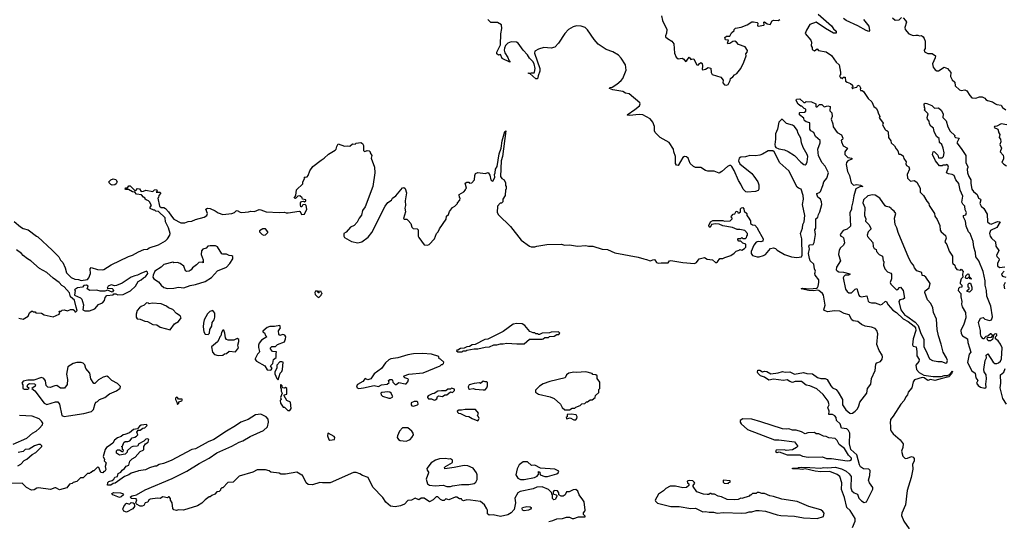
# Model space of a CAD drawing. Extents: x 2604950 to 2749250, y 940531 to 1028284.
# Tile 109 of 220: x 2676266 to 2687119, y 958612 to 964143. Entities that reach past the tile are written whole.
import ezdxf

# ---------------------------------------------------------------- set-up
doc = ezdxf.new("R2010")
doc.units = 0

msp = doc.modelspace()

# ---------------------------------------------------------------- linework, layer by layer
at = {"layer": '0CON05XD'}
for points in [[(2684884, 961526), (2684892, 961545), (2684887, 961725), (2684874, 961785), (2684895, 961845), (2684899, 961885), (2684912, 961915), (2684920, 961985), (2684894, 962106), (2684906, 962165), (2684903, 962203), (2684878, 962275), (2684850, 962285), (2684837, 962297), (2684742, 962475), (2684644, 962564), (2684582, 962685), (2684567, 962697), (2684515, 962696), (2684452, 962658), (2684425, 962648), (2684375, 962642), (2684315, 962645), (2684265, 962631), (2684215, 962626), (2684197, 962615), (2684190, 962585), (2684203, 962553), (2684335, 962447), (2684358, 962418), (2684403, 962355), (2684413, 962323), (2684412, 962275), (2684405, 962260), (2684375, 962248), (2684285, 962240), (2684270, 962245), (2684240, 962275), (2684215, 962330), (2684188, 962368), (2684141, 962481), (2684116, 962525), (2684105, 962534), (2684090, 962535), (2684068, 962525), (2684005, 962470), (2683975, 962452), (2683922, 962472), (2683852, 962472), (2683825, 962481), (2683774, 962514), (2683714, 962514), (2683692, 962522), (2683655, 962557), (2683634, 962615), (2683615, 962631), (2683595, 962633), (2683575, 962622), (2683525, 962536), (2683507, 962537), (2683494, 962556), (2683494, 962635), (2683476, 962685), (2683473, 962715), (2683425, 962788), (2683325, 962843), (2683270, 962900), (2683263, 962917), (2683263, 962965), (2683243, 963013), (2683215, 963051), (2683135, 963094), (2683095, 963099), (2682987, 963087), (2682965, 963090), (2682962, 963095), (2683047, 963153), (2683096, 963194), (2683104, 963215), (2683100, 963225), (2682985, 963324), (2682945, 963333), (2682915, 963352), (2682805, 963370), (2682768, 963385), (2682770, 963395), (2682795, 963400), (2682847, 963433), (2682897, 963473), (2682914, 963495), (2682950, 963585), (2682944, 963645), (2682895, 963719), (2682865, 963751), (2682805, 963788), (2682732, 963815), (2682643, 963873), (2682598, 963925), (2682525, 964031), (2682500, 964055), (2682455, 964072), (2682405, 964076), (2682365, 964064), (2682316, 964034), (2682275, 963990), (2682205, 963885), (2682165, 963838), (2682125, 963830), (2682045, 963837), (2681985, 963816), (2681946, 963795), (2681939, 963775), (2681998, 963605), (2682000, 963575), (2681981, 963525), (2681975, 963491), (2681955, 963491), (2681890, 963550), (2681875, 963550), (2681875, 963557), (2681895, 963550), (2681904, 963556), (2681935, 963558), (2681942, 963565), (2681949, 963605), (2681936, 963655), (2681921, 963681), (2681885, 963719), (2681864, 963755), (2681816, 963805), (2681761, 963885), (2681743, 963893), (2681685, 963897), (2681646, 963885), (2681622, 963858), (2681610, 963830), (2681607, 963805), (2681615, 963777), (2681647, 963727), (2681658, 963698), (2681670, 963685), (2681667, 963673), (2681585, 963714), (2681565, 963758), (2681545, 963750), (2681524, 963765), (2681526, 963785), (2681567, 963865), (2681568, 963985), (2681580, 964045), (2681575, 964086), (2681532, 964112), (2681460, 964110), (2681426, 964145)], [(2683341, 964185), (2683351, 964135), (2683398, 964035), (2683396, 963995), (2683384, 963966), (2683386, 963955), (2683405, 963934), (2683454, 963905), (2683476, 963876), (2683484, 963775), (2683501, 963731), (2683525, 963712), (2683568, 963718), (2683585, 963708), (2683605, 963682), (2683619, 963691), (2683645, 963728), (2683663, 963703), (2683685, 963712), (2683695, 963708), (2683730, 963645), (2683745, 963640), (2683754, 963656), (2683775, 963670), (2683789, 963659), (2683793, 963635), (2683790, 963595), (2683795, 963590), (2683825, 963597), (2683855, 963616), (2683885, 963608), (2683889, 963559), (2683900, 963540), (2683995, 963508), (2684020, 963475), (2684018, 963445), (2684034, 963424), (2684055, 963420), (2684075, 963428), (2684097, 963473), (2684100, 963495), (2684126, 963514), (2684144, 963536), (2684170, 963550), (2684214, 963605), (2684247, 963675), (2684272, 963745), (2684270, 963765), (2684286, 963784), (2684287, 963803), (2684263, 963843), (2684189, 963869), (2684168, 963895), (2684150, 963905), (2684125, 963903), (2684095, 963881), (2684070, 963875), (2684068, 963885), (2684077, 963917), (2684045, 963920), (2684040, 963945), (2684055, 963960), (2684095, 963960), (2684112, 963998), (2684140, 964025), (2684140, 964035), (2684155, 964050), (2684219, 964061), (2684286, 964084), (2684335, 964118), (2684355, 964120), (2684395, 964112), (2684402, 964105), (2684400, 964075), (2684405, 964070), (2684468, 964082), (2684473, 964087), (2684470, 964115), (2684475, 964120), (2684505, 964097), (2684539, 964091), (2684559, 964131), (2684575, 964136), (2684625, 964134), (2684645, 964146)], [(2685068, 964205), (2685215, 964076), (2685235, 964042), (2685267, 964015), (2685267, 963993), (2685235, 963994), (2685147, 964045), (2685045, 964116), (2684975, 964091), (2684938, 964028), (2684925, 963992), (2684986, 963915), (2684993, 963895), (2684990, 963855), (2685000, 963835), (2685000, 963815), (2685025, 963800), (2685055, 963820), (2685071, 963801), (2685155, 963787), (2685215, 963748), (2685267, 963675), (2685297, 963645), (2685312, 963565), (2685312, 963538), (2685302, 963525), (2685315, 963500), (2685325, 963500), (2685335, 963490), (2685342, 963508), (2685365, 963508), (2685370, 963465), (2685385, 963452), (2685425, 963440), (2685445, 963420), (2685450, 963405), (2685440, 963395), (2685445, 963380), (2685458, 963392), (2685495, 963400), (2685505, 963420), (2685523, 963413), (2685538, 963385), (2685530, 963375), (2685532, 963362), (2685552, 963362), (2685565, 963352), (2685618, 963275), (2685658, 963238), (2685682, 963185), (2685706, 963166), (2685722, 963142), (2685728, 963115), (2685748, 963075), (2685740, 963065), (2685742, 963055), (2685782, 963002), (2685778, 962985), (2685805, 962930), (2685815, 962920), (2685825, 962920), (2685838, 962905), (2685843, 962845), (2685867, 962807), (2685873, 962785), (2685910, 962750), (2685927, 962717), (2685947, 962697), (2685955, 962660), (2685975, 962658), (2686005, 962642), (2686013, 962613), (2686038, 962575), (2686033, 962555), (2686042, 962535), (2686065, 962520), (2686072, 962495), (2686048, 962435), (2686050, 962395), (2686085, 962362), (2686125, 962370), (2686155, 962350), (2686192, 962285), (2686192, 962242), (2686228, 962205), (2686265, 962140), (2686287, 962117), (2686290, 962095), (2686350, 962005), (2686352, 961975), (2686379, 961939), (2686408, 961875), (2686412, 961822), (2686424, 961804), (2686472, 961762), (2686477, 961735), (2686463, 961695), (2686484, 961664), (2686512, 961592), (2686548, 961535), (2686548, 961465), (2686552, 961455), (2686572, 961435), (2686578, 961415), (2686595, 961388), (2686635, 961380), (2686645, 961390), (2686667, 961367), (2686658, 961335), (2686660, 961305), (2686642, 961285), (2686633, 961243), (2686633, 961233), (2686650, 961215), (2686650, 961195), (2686625, 961190), (2686615, 961180), (2686612, 961155), (2686638, 961125), (2686638, 961085), (2686650, 961035), (2686647, 961005), (2686654, 960975), (2686691, 960915), (2686696, 960855), (2686674, 960786), (2686640, 960715), (2686644, 960684), (2686658, 960655), (2686712, 960625), (2686717, 960585), (2686736, 960524)], [(2685566, 964146), (2685625, 964070), (2685632, 964025), (2685627, 964013), (2685595, 964022), (2685505, 964075), (2685375, 964135), (2685346, 964156)], [(2685885, 964164), (2685915, 964136), (2685960, 964140), (2685985, 964166)], [(2686005, 964162), (2686030, 964135), (2686039, 964115), (2686024, 964056), (2686026, 964035), (2686066, 963986), (2686115, 963967), (2686145, 963972), (2686165, 963972), (2686185, 963963), (2686205, 963968), (2686223, 963953), (2686237, 963935), (2686247, 963905), (2686246, 963825), (2686237, 963805), (2686239, 963789), (2686275, 963771), (2686325, 963770), (2686360, 963745), (2686357, 963723), (2686326, 963655), (2686335, 963618), (2686355, 963590), (2686375, 963577), (2686395, 963577), (2686455, 963618), (2686494, 963604), (2686530, 963560), (2686527, 963515), (2686545, 963478), (2686572, 963455), (2686578, 963415), (2686625, 963368), (2686645, 963363), (2686685, 963368), (2686705, 963358), (2686737, 963305), (2686762, 963282), (2686805, 963276), (2686845, 963291), (2686875, 963293), (2686905, 963278), (2686914, 963264), (2686935, 963250), (2686988, 963238), (2687022, 963215), (2687037, 963207), (2687085, 963200), (2687098, 963175), (2687135, 963149)], [(2685444, 958544), (2685476, 958614), (2685474, 958644), (2685421, 958731), (2685384, 958764), (2685359, 958875), (2685324, 958964), (2685329, 959035), (2685307, 959106), (2685278, 959129), (2685195, 959162), (2685095, 959158), (2685035, 959165), (2684925, 959190), (2684895, 959182), (2684835, 959192), (2684785, 959190), (2684785, 959197), (2684842, 959198), (2684850, 959205), (2684885, 959210), (2684975, 959206), (2685095, 959199), (2685125, 959206), (2685175, 959202), (2685255, 959208), (2685325, 959190), (2685375, 959164), (2685409, 959135), (2685430, 959105), (2685428, 958979), (2685439, 958949), (2685464, 958924), (2685500, 958910), (2685515, 958867), (2685546, 958836), (2685575, 958820), (2685600, 958825), (2685671, 958965), (2685668, 958985), (2685632, 959035), (2685623, 959065), (2685638, 959115), (2685642, 959172), (2685626, 959186), (2685565, 959191), (2685535, 959214), (2685523, 959235), (2685494, 959344), (2685428, 959405), (2685412, 959465), (2685416, 959584), (2685403, 959613), (2685383, 959633), (2685325, 959640), (2685308, 959688), (2685268, 959725), (2685264, 959755), (2685252, 959775), (2685225, 959789), (2685185, 959788), (2685187, 959825), (2685172, 959865), (2685189, 959895), (2685179, 959935), (2685121, 960011), (2685053, 960073), (2684976, 960106), (2684934, 960114), (2684885, 960152), (2684815, 960154), (2684784, 960144), (2684755, 960152), (2684725, 960170), (2684686, 960164), (2684575, 960180), (2684525, 960167), (2684475, 960202), (2684430, 960215), (2684402, 960245), (2684398, 960255), (2684402, 960278), (2684425, 960280), (2684455, 960260), (2684475, 960268), (2684500, 960265), (2684545, 960238), (2684625, 960247), (2684675, 960264), (2684705, 960256), (2684755, 960259), (2684805, 960234), (2684905, 960251), (2684943, 960243), (2685005, 960236), (2685059, 960199), (2685097, 960187), (2685145, 960185), (2685168, 960175), (2685205, 960106), (2685226, 960085), (2685265, 960064), (2685289, 960035), (2685336, 959955), (2685337, 959895), (2685372, 959842), (2685415, 959804), (2685425, 959800), (2685445, 959804), (2685475, 959825), (2685499, 959851), (2685516, 959885), (2685526, 959925), (2685602, 960025), (2685611, 960075), (2685646, 960125), (2685654, 960185), (2685697, 960275), (2685702, 960345), (2685715, 960359), (2685755, 960375), (2685772, 960398), (2685777, 960425), (2685773, 960445), (2685738, 960495), (2685715, 960560), (2685725, 960678), (2685712, 960715), (2685695, 960736), (2685655, 960752), (2685585, 960762), (2685545, 960781), (2685505, 960815), (2685453, 960823), (2685439, 960835), (2685408, 960888), (2685355, 960904), (2685305, 960928), (2685245, 960932), (2685172, 960922), (2685135, 960935), (2685129, 960945), (2685146, 960995), (2685125, 961105), (2685114, 961124), (2685075, 961158), (2685065, 961162), (2685015, 961152), (2684965, 961155), (2684878, 961175), (2684895, 961183), (2684975, 961176), (2685048, 961182), (2685061, 961189), (2685067, 961203), (2685076, 961245), (2685073, 961275), (2685033, 961325), (2685031, 961345), (2685038, 961368), (2685027, 961395), (2685018, 961448), (2684979, 961485), (2684970, 961510), (2684960, 961565), (2684971, 961615), (2684966, 961645), (2684975, 961659), (2685012, 961665), (2685024, 961686), (2685039, 961775), (2685032, 961825), (2685040, 961845), (2685042, 961945), (2685063, 961967), (2685070, 961995), (2685087, 962023), (2685106, 962104), (2685104, 962134), (2685094, 962164), (2685065, 962187), (2685052, 962218), (2685054, 962226), (2685083, 962237), (2685092, 962248), (2685119, 962315), (2685128, 962355), (2685163, 962397), (2685180, 962455), (2685146, 962526), (2685113, 962565), (2685070, 962640), (2685064, 962714), (2685088, 962785), (2685089, 962809), (2685036, 962855), (2685020, 962900), (2684985, 962918), (2684976, 962936), (2684976, 963006), (2684935, 963017), (2684919, 963029), (2684912, 963035), (2684910, 963055), (2684860, 963095), (2684860, 963115), (2684865, 963120), (2684918, 963122), (2684930, 963135), (2684930, 963155), (2684912, 963162), (2684888, 963188), (2684875, 963190), (2684845, 963210), (2684823, 963253), (2684830, 963265), (2684865, 963270), (2684908, 963228), (2684922, 963228), (2684935, 963240), (2684995, 963238), (2685040, 963215), (2685040, 963185), (2685045, 963180), (2685055, 963180), (2685082, 963208), (2685106, 963206), (2685135, 963180), (2685175, 963192), (2685198, 963185), (2685197, 963137), (2685216, 963115), (2685220, 963075), (2685210, 963045), (2685230, 962995), (2685233, 962963), (2685277, 962897), (2685325, 962872), (2685339, 962835), (2685335, 962822), (2685322, 962815), (2685323, 962795), (2685343, 962753), (2685390, 962725), (2685360, 962685), (2685360, 962655), (2685393, 962623), (2685438, 962615), (2685438, 962605), (2685393, 962587), (2685381, 962569), (2685376, 962545), (2685389, 962469), (2685411, 962425), (2685431, 962345), (2685455, 962317), (2685494, 962324), (2685535, 962317), (2685558, 962305), (2685525, 962300), (2685484, 962276), (2685460, 962200), (2685451, 962135), (2685434, 962076), (2685436, 962055), (2685417, 962013), (2685424, 961865), (2685385, 961832), (2685341, 961819), (2685310, 961775), (2685317, 961757), (2685335, 961749), (2685346, 961736), (2685356, 961684), (2685346, 961655), (2685313, 961627), (2685300, 961600), (2685293, 961553), (2685314, 961485), (2685268, 961415), (2685264, 961385), (2685275, 961372), (2685295, 961362), (2685345, 961360), (2685415, 961340), (2685416, 961334), (2685400, 961325), (2685365, 961324), (2685350, 961310), (2685344, 961295), (2685370, 961170), (2685385, 961144), (2685405, 961132), (2685435, 961131), (2685475, 961172), (2685495, 961178), (2685514, 961105), (2685524, 961094), (2685545, 961088), (2685605, 961098), (2685620, 961040), (2685628, 961028), (2685655, 961019), (2685695, 961022), (2685755, 960999), (2685773, 961007), (2685805, 961037), (2685815, 961039), (2685839, 960999), (2685891, 960941), (2685929, 960915), (2686003, 960843), (2686060, 960815), (2686127, 960765), (2686139, 960745), (2686145, 960715), (2686115, 960625), (2686108, 960558), (2686115, 960544), (2686147, 960537), (2686156, 960484), (2686156, 960436), (2686179, 960395), (2686176, 960375), (2686144, 960335), (2686152, 960285), (2686181, 960251), (2686233, 960223), (2686335, 960209), (2686425, 960209), (2686455, 960219), (2686490, 960220), (2686518, 960232), (2686549, 960269), (2686535, 960238), (2686508, 960205), (2686434, 960186)], [(2686736, 960524), (2686748, 960475), (2686733, 960455), (2686714, 960364), (2686762, 960272), (2686796, 960246), (2686804, 960194), (2686828, 960165), (2686812, 960135), (2686830, 960110), (2686855, 960092), (2686905, 960080), (2686920, 960090), (2686916, 960124), (2686923, 960183), (2686917, 960225), (2686898, 960258), (2686892, 960285), (2686908, 960385), (2686922, 960415), (2686920, 960445), (2686938, 960458), (2686997, 960367), (2687015, 960352), (2687035, 960350), (2687055, 960360), (2687075, 960379), (2687088, 960402), (2687094, 960525), (2687076, 960565), (2687051, 960601), (2687020, 960625), (2687020, 960645), (2687035, 960660), (2687035, 960670), (2687025, 960677), (2687010, 960675), (2687000, 960665), (2686990, 960615), (2686965, 960600), (2686945, 960600), (2686933, 960613), (2686930, 960635), (2686935, 960640), (2686978, 960642), (2686990, 960655), (2686990, 960665), (2686975, 960680), (2686965, 960680), (2686938, 960652), (2686915, 960650), (2686900, 960635), (2686897, 960623), (2686884, 960624), (2686865, 960650), (2686855, 960680), (2686856, 960716), (2686836, 960805), (2686855, 960850), (2686885, 960860), (2686905, 960840), (2686955, 960827), (2686977, 960835), (2686988, 960865), (2686971, 960985), (2686926, 961095), (2686921, 961155), (2686907, 961215), (2686906, 961264), (2686887, 961365), (2686839, 961485), (2686806, 961526), (2686802, 961575), (2686784, 961636), (2686776, 961696), (2686742, 961785), (2686723, 961805), (2686700, 961865), (2686692, 961922), (2686668, 961965), (2686670, 961985), (2686695, 961990), (2686702, 962015), (2686687, 962047), (2686685, 962088), (2686660, 962110), (2686651, 962131), (2686660, 962195), (2686632, 962262), (2686617, 962337), (2686584, 962375), (2686565, 962424), (2686545, 962436), (2686505, 962442), (2686483, 962455), (2686502, 962518), (2686495, 962540), (2686483, 962547), (2686475, 962540), (2686445, 962540), (2686435, 962530), (2686405, 962530), (2686360, 962585), (2686328, 962655), (2686333, 962687), (2686345, 962690), (2686385, 962650), (2686395, 962620), (2686435, 962620), (2686447, 962633), (2686457, 962675), (2686446, 962726), (2686430, 962765), (2686405, 962790), (2686402, 962832), (2686373, 962855), (2686345, 962910), (2686340, 962945), (2686309, 962969), (2686294, 962995), (2686292, 963022), (2686272, 963045), (2686270, 963065), (2686278, 963105), (2686240, 963145), (2686248, 963165), (2686240, 963175), (2686237, 963213), (2686245, 963222), (2686265, 963220), (2686320, 963195), (2686348, 963168), (2686395, 963172), (2686423, 963145), (2686446, 963105), (2686440, 963065), (2686478, 963028), (2686495, 962960), (2686523, 962913), (2686572, 962865), (2686570, 962855), (2686580, 962845), (2686622, 962835), (2686597, 962785), (2686645, 962723), (2686694, 962645), (2686696, 962565), (2686718, 962525), (2686715, 962512), (2686709, 962495), (2686713, 962455), (2686726, 962415), (2686749, 962375), (2686748, 962335), (2686762, 962275), (2686778, 962248), (2686819, 962215), (2686836, 962176), (2686858, 962165), (2686860, 962155), (2686848, 962115), (2686865, 962086), (2686892, 962062), (2686929, 961999), (2686934, 961915), (2686954, 961895), (2686975, 961889), (2687045, 961919), (2687072, 961915), (2687037, 961853), (2686965, 961818), (2686956, 961785), (2686964, 961755), (2686978, 961735), (2687022, 961692), (2687024, 961644), (2687057, 961597), (2687056, 961585), (2687033, 961547), (2687035, 961533), (2687058, 961508), (2687062, 961495), (2687044, 961455), (2687045, 961430), (2687065, 961412), (2687125, 961418)], [(2684925, 962542), (2684935, 962550), (2684947, 962575), (2684954, 962635), (2684947, 962657), (2684900, 962735), (2684884, 962785), (2684876, 962835), (2684847, 962887), (2684834, 962925), (2684805, 962966), (2684785, 962979), (2684718, 962998), (2684675, 963043), (2684665, 963047), (2684635, 963014), (2684620, 962935), (2684595, 962885), (2684597, 962824), (2684588, 962768), (2684593, 962743), (2684602, 962732), (2684635, 962718), (2684695, 962707), (2684735, 962690), (2684808, 962645), (2684875, 962572), (2684910, 962545), (2684925, 962542)], [(2687146, 962984), (2687085, 962996), (2687035, 962970), (2687012, 962965), (2687008, 962955), (2687048, 962935), (2687058, 962895), (2687070, 962875), (2687062, 962845), (2687078, 962825), (2687080, 962795), (2687068, 962765), (2687087, 962727), (2687072, 962685), (2687105, 962650), (2687110, 962625), (2687110, 962605), (2687093, 962573), (2687115, 962548), (2687143, 962533)], [(2676206, 961916), (2676275, 961860), (2676305, 961842), (2676360, 961825), (2676450, 961755), (2676465, 961750), (2676625, 961602), (2676696, 961526), (2676715, 961490), (2676740, 961465), (2676767, 961407), (2676783, 961353), (2676835, 961300), (2676875, 961280), (2676915, 961278), (2676945, 961268), (2677012, 961278), (2677030, 961295), (2677047, 961343), (2677042, 961395), (2677055, 961410), (2677125, 961387), (2677175, 961384), (2677195, 961389), (2677275, 961438), (2677465, 961530), (2677508, 961545), (2677575, 961584), (2677635, 961607), (2677675, 961613), (2677694, 961626), (2677795, 961660), (2677872, 961705), (2677895, 961728), (2677922, 961765), (2677923, 961785), (2677906, 961846), (2677874, 961914), (2677868, 961958), (2677795, 962028), (2677765, 962032), (2677755, 962042), (2677744, 962044), (2677705, 962060), (2677703, 962077), (2677720, 962095), (2677698, 962135), (2677685, 962147), (2677660, 962155), (2677650, 962165), (2677650, 962175), (2677630, 962185), (2677610, 962210), (2677555, 962220), (2677535, 962240), (2677510, 962245), (2677465, 962272), (2677435, 962270), (2677430, 962275), (2677432, 962288), (2677455, 962290), (2677471, 962309), (2677485, 962312), (2677535, 962260), (2677545, 962260), (2677565, 962280), (2677588, 962278), (2677605, 962250), (2677632, 962252), (2677655, 962262), (2677735, 962250), (2677753, 962267), (2677775, 962270), (2677780, 962255), (2677772, 962242), (2677812, 962242), (2677820, 962235), (2677820, 962225), (2677800, 962205), (2677798, 962182), (2677790, 962175), (2677808, 962085), (2677825, 962072), (2677855, 962070), (2677875, 962060), (2677908, 962025), (2677938, 961975), (2677964, 961944), (2678041, 961901), (2678086, 961904), (2678125, 961919), (2678165, 961920), (2678205, 961941), (2678298, 961965), (2678328, 961985), (2678338, 962005), (2678318, 962055), (2678335, 962063), (2678365, 962060), (2678422, 962035), (2678455, 962013), (2678505, 961996), (2678605, 962006), (2678634, 962016), (2678654, 962036), (2678665, 962040), (2678695, 962021), (2678715, 962016), (2678790, 962025), (2678815, 962031), (2678855, 962029), (2678905, 962048), (2678925, 962047), (2678984, 962024), (2679125, 962017), (2679185, 962022), (2679204, 962014), (2679225, 962012), (2679345, 962030), (2679356, 962026), (2679374, 961994), (2679405, 961998), (2679430, 962055), (2679424, 962094), (2679413, 962103), (2679388, 962102), (2679375, 962080), (2679365, 962080), (2679360, 962105), (2679362, 962125), (2679372, 962138), (2679395, 962140), (2679407, 962133), (2679420, 962145), (2679420, 962155), (2679382, 962162), (2679378, 962178), (2679355, 962200), (2679332, 962198), (2679305, 962170), (2679290, 962175), (2679310, 962205), (2679318, 962265), (2679388, 962332), (2679388, 962355), (2679410, 962395), (2679403, 962407), (2679435, 962410), (2679446, 962424), (2679464, 962476), (2679497, 962523), (2679588, 962595), (2679622, 962615), (2679669, 962661), (2679745, 962704), (2679754, 962715), (2679760, 962745), (2679778, 962772), (2679845, 962748), (2679875, 962753), (2679905, 962747), (2679935, 962772), (2679965, 962770), (2679975, 962780), (2680025, 962788), (2680046, 962776), (2680057, 962757), (2680055, 962700), (2680065, 962690), (2680090, 962695), (2680095, 962700), (2680117, 962697), (2680130, 962685), (2680130, 962675), (2680148, 962645), (2680142, 962615), (2680178, 962515), (2680181, 962455), (2680157, 962305), (2680075, 962080), (2680045, 962040), (2680034, 961986), (2680009, 961955), (2679985, 961910), (2679952, 961875), (2679914, 961856), (2679865, 961800), (2679840, 961785), (2679839, 961755), (2679845, 961742), (2679925, 961696), (2679995, 961684), (2680036, 961694), (2680107, 961743), (2680149, 961795), (2680294, 962085), (2680325, 962127), (2680365, 962152), (2680377, 962173), (2680411, 962199), (2680485, 962290), (2680502, 962292), (2680515, 962280), (2680529, 962235), (2680514, 962145), (2680518, 962095), (2680512, 962065), (2680520, 962025), (2680495, 961950), (2680505, 961942), (2680535, 961942), (2680549, 961929), (2680578, 961895), (2680590, 961855), (2680602, 961842), (2680648, 961838), (2680660, 961825), (2680660, 961755), (2680665, 961740), (2680725, 961660), (2680762, 961658), (2680780, 961665), (2680838, 961725), (2680862, 961785), (2680878, 961802), (2680893, 961835), (2680966, 961944), (2680972, 961975), (2680992, 961995), (2681004, 962026), (2681035, 962070), (2681063, 962087), (2681090, 962115), (2681090, 962125), (2681118, 962152), (2681120, 962175), (2681113, 962183), (2681110, 962215), (2681160, 962245), (2681180, 962265), (2681180, 962275), (2681190, 962285), (2681175, 962340), (2681195, 962350), (2681215, 962350), (2681225, 962340), (2681248, 962342), (2681280, 962375), (2681282, 962425), (2681292, 962445), (2681315, 962458), (2681395, 962448), (2681428, 962458), (2681447, 962427), (2681458, 962375), (2681475, 962361), (2681485, 962364), (2681504, 962405), (2681501, 962435), (2681506, 962455), (2681511, 962495), (2681530, 962525), (2681551, 962665), (2681574, 962726), (2681585, 962807), (2681615, 962911), (2681625, 962918), (2681587, 962633), (2681573, 962585), (2681564, 962415), (2681582, 962392), (2681607, 962377), (2681620, 962345), (2681620, 962315), (2681630, 962305), (2681630, 962275), (2681620, 962265), (2681618, 962205), (2681590, 962165), (2681590, 962135), (2681575, 962120), (2681562, 962118), (2681532, 962085), (2681528, 962018), (2681545, 961990), (2681675, 961862), (2681792, 961712), (2681884, 961644), (2681905, 961637), (2681945, 961637), (2681965, 961647), (2682077, 961663), (2682234, 961666), (2682275, 961657), (2682325, 961659), (2682415, 961644), (2682505, 961653), (2682535, 961647), (2682585, 961647), (2682685, 961613), (2682745, 961607), (2682825, 961573), (2683083, 961523), (2683144, 961504), (2683175, 961500), (2683215, 961483), (2683255, 961499), (2683266, 961496), (2683287, 961467), (2683305, 961457), (2683335, 961462), (2683415, 961462), (2683427, 961485), (2683445, 961489), (2683575, 961464), (2683705, 961456), (2683725, 961467), (2683755, 961506), (2683815, 961522), (2683843, 961503), (2683904, 961494), (2683935, 961467), (2683945, 961467), (2683958, 961472), (2683985, 961508), (2684015, 961508), (2684038, 961522), (2684105, 961543), (2684143, 961567), (2684165, 961590), (2684195, 961600), (2684205, 961610), (2684225, 961600), (2684255, 961620), (2684270, 961635), (2684268, 961668), (2684235, 961680), (2684215, 961700), (2684192, 961702), (2684180, 961715), (2684180, 961725), (2684185, 961730), (2684215, 961730), (2684225, 961740), (2684235, 961730), (2684265, 961730), (2684278, 961742), (2684280, 961755), (2684290, 961765), (2684288, 961785), (2684257, 961817), (2684205, 961830), (2684175, 961830), (2684122, 961852), (2684015, 961870), (2683975, 961887), (2683935, 961893), (2683892, 961885), (2683875, 961853), (2683865, 961860), (2683862, 961875), (2683879, 961915), (2683905, 961929), (2684015, 961928), (2684035, 961920), (2684097, 961923), (2684120, 961945), (2684120, 961955), (2684110, 961965), (2684112, 961978), (2684132, 961998), (2684148, 962002), (2684165, 962030), (2684178, 962028), (2684182, 962012), (2684198, 962012), (2684210, 962025), (2684212, 962058), (2684222, 962068), (2684235, 962070), (2684247, 962057), (2684252, 962032), (2684280, 962005), (2684280, 961985), (2684297, 961967), (2684320, 961925), (2684320, 961895), (2684345, 961880), (2684368, 961878), (2684400, 961845), (2684400, 961835), (2684460, 961725), (2684458, 961702), (2684435, 961692), (2684405, 961698), (2684385, 961690), (2684357, 961655), (2684328, 961585), (2684328, 961565), (2684344, 961544), (2684395, 961528), (2684415, 961528), (2684465, 961542), (2684486, 961554), (2684542, 961618), (2684575, 961628), (2684595, 961620), (2684615, 961600), (2684695, 961552), (2684775, 961527), (2684831, 961521), (2684884, 961526)], [(2677285, 962318), (2677270, 962325), (2677252, 962342), (2677250, 962355), (2677272, 962378), (2677295, 962388), (2677325, 962380), (2677340, 962355), (2677328, 962332), (2677315, 962320), (2677285, 962318)], [(2686475, 960354), (2686485, 960358), (2686492, 960385), (2686481, 960415), (2686444, 960475), (2686424, 960564), (2686392, 960655), (2686379, 960725), (2686370, 960840), (2686339, 960915), (2686330, 960965), (2686310, 961015), (2686274, 961055), (2686242, 961135), (2686247, 961153), (2686290, 961185), (2686302, 961232), (2686252, 961305), (2686235, 961320), (2686212, 961322), (2686208, 961355), (2686155, 961372), (2686128, 961405), (2686119, 961435), (2686092, 961465), (2686065, 961513), (2685950, 961795), (2685935, 961848), (2685914, 961885), (2685907, 961953), (2685922, 962005), (2685905, 962032), (2685874, 962054), (2685872, 962062), (2685855, 962077), (2685815, 962084), (2685805, 962091), (2685746, 962175), (2685695, 962206), (2685665, 962210), (2685615, 962201), (2685567, 962155), (2685561, 962125), (2685581, 962071), (2685578, 961985), (2685591, 961945), (2685590, 961920), (2685626, 961886), (2685649, 961845), (2685646, 961834), (2685618, 961805), (2685607, 961765), (2685612, 961752), (2685670, 961685), (2685675, 961640), (2685685, 961620), (2685708, 961608), (2685710, 961585), (2685740, 961555), (2685778, 961535), (2685783, 961485), (2685792, 961475), (2685788, 961435), (2685802, 961395), (2685831, 961361), (2685867, 961347), (2685877, 961337), (2685877, 961285), (2685862, 961245), (2685868, 961225), (2685930, 961165), (2685945, 961168), (2685965, 961190), (2685975, 961192), (2686005, 961155), (2686017, 961073), (2686005, 961060), (2685966, 961054), (2685958, 961035), (2685980, 960945), (2686024, 960885), (2686045, 960872), (2686138, 960808), (2686170, 960770), (2686195, 960694), (2686232, 960615), (2686230, 960535), (2686254, 960495), (2686293, 960403), (2686326, 960386), (2686385, 960374), (2686425, 960375), (2686475, 960354)], [(2678958, 961768), (2678975, 961770), (2679000, 961795), (2679000, 961805), (2678976, 961836), (2678945, 961837), (2678910, 961815), (2678910, 961805), (2678940, 961775), (2678958, 961768)], [(2677895, 961178), (2677965, 961184), (2678015, 961194), (2678075, 961186), (2678147, 961213), (2678205, 961221), (2678312, 961255), (2678380, 961300), (2678445, 961374), (2678545, 961413), (2678583, 961455), (2678617, 961505), (2678615, 961530), (2678605, 961540), (2678575, 961543), (2678546, 961556), (2678507, 961557), (2678495, 961562), (2678447, 961637), (2678425, 961648), (2678365, 961650), (2678340, 961645), (2678320, 961625), (2678285, 961613), (2678271, 961595), (2678266, 961555), (2678290, 961495), (2678287, 961463), (2678278, 961468), (2678240, 961465), (2678215, 961438), (2678172, 961408), (2678156, 961384), (2678135, 961371), (2678107, 961367), (2678094, 961374), (2678074, 961424), (2678036, 961456), (2678005, 961466), (2677965, 961462), (2677955, 961468), (2677855, 961442), (2677827, 961413), (2677755, 961370), (2677736, 961324), (2677733, 961305), (2677746, 961285), (2677795, 961252), (2677825, 961214), (2677855, 961191), (2677895, 961178)], [(2676255, 960852), (2676305, 960840), (2676360, 960875), (2676375, 960910), (2676395, 960930), (2676408, 960928), (2676415, 960920), (2676435, 960920), (2676445, 960910), (2676505, 960908), (2676535, 960890), (2676635, 960868), (2676700, 960895), (2676710, 960905), (2676702, 960928), (2676725, 960930), (2676735, 960940), (2676755, 960942), (2676795, 960932), (2676825, 960948), (2676855, 960948), (2676870, 960935), (2676875, 960920), (2676885, 960920), (2676898, 960935), (2676888, 960972), (2676871, 961051), (2676828, 961085), (2676815, 961130), (2676755, 961196), (2676730, 961210), (2676703, 961245), (2676635, 961291), (2676567, 961355), (2676485, 961400), (2676390, 961485), (2676354, 961504), (2676304, 961544), (2676286, 961566), (2676230, 961605)], [(2677035, 960934), (2677095, 960953), (2677135, 961002), (2677180, 961020), (2677200, 961045), (2677209, 961081), (2677228, 961102), (2677295, 961110), (2677305, 961120), (2677325, 961120), (2677347, 961107), (2677405, 961113), (2677486, 961154), (2677543, 961205), (2677572, 961255), (2677605, 961274), (2677632, 961298), (2677653, 961307), (2677680, 961345), (2677675, 961360), (2677665, 961368), (2677600, 961345), (2677565, 961324), (2677535, 961320), (2677495, 961304), (2677394, 961236), (2677335, 961210), (2677315, 961208), (2677275, 961220), (2677240, 961205), (2677232, 961182), (2677285, 961178), (2677298, 961168), (2677300, 961155), (2677285, 961140), (2677235, 961160), (2677205, 961150), (2677155, 961150), (2677115, 961162), (2677038, 961158), (2677010, 961175), (2677020, 961205), (2677003, 961217), (2676975, 961210), (2676957, 961193), (2676905, 961187), (2676870, 961165), (2676878, 961155), (2676872, 961105), (2676936, 961076), (2676950, 961060), (2676959, 961035), (2676969, 960999), (2676964, 960944), (2676985, 960934), (2677035, 960934)], [(2686755, 961280), (2686740, 961285), (2686740, 961300), (2686725, 961300), (2686712, 961288), (2686695, 961290), (2686690, 961295), (2686693, 961317), (2686715, 961340), (2686728, 961338), (2686732, 961312), (2686755, 961290), (2686755, 961280)], [(2687119, 961371), (2687089, 961335), (2687090, 961325), (2687100, 961315), (2687135, 961305)], [(2686735, 961140), (2686710, 961145), (2686710, 961155), (2686730, 961175), (2686730, 961185), (2686720, 961195), (2686722, 961225), (2686733, 961237), (2686745, 961238), (2686760, 961195), (2686760, 961165), (2686735, 961140)], [(2687129, 961245), (2687114, 961215), (2687122, 961175)], [(2679565, 961080), (2679590, 961105), (2679592, 961118), (2679600, 961125), (2679592, 961132), (2679590, 961145), (2679565, 961150), (2679560, 961145), (2679568, 961132), (2679555, 961130), (2679548, 961148), (2679525, 961150), (2679518, 961135), (2679522, 961112), (2679550, 961085), (2679565, 961080)], [(2677925, 960722), (2677971, 960789), (2678018, 960815), (2678047, 960855), (2678036, 960876), (2677994, 960904), (2677955, 960947), (2677905, 960967), (2677884, 960984), (2677825, 961011), (2677725, 961018), (2677695, 961010), (2677687, 961017), (2677665, 961020), (2677640, 960995), (2677605, 960982), (2677585, 960967), (2677561, 960935), (2677550, 960895), (2677551, 960861), (2677560, 960845), (2677595, 960840), (2677645, 960818), (2677676, 960816), (2677735, 960783), (2677777, 960777), (2677815, 960752), (2677925, 960722)], [(2678345, 960673), (2678358, 960685), (2678363, 960725), (2678383, 960765), (2678388, 960805), (2678408, 960832), (2678416, 960864), (2678417, 960905), (2678395, 960936), (2678362, 960925), (2678335, 960898), (2678301, 960835), (2678292, 960795), (2678289, 960755), (2678295, 960700), (2678310, 960675), (2678345, 960673)], [(2681145, 960480), (2681155, 960490), (2681185, 960490), (2681195, 960500), (2681277, 960513), (2681315, 960512), (2681395, 960532), (2681443, 960537), (2681494, 960556), (2681525, 960558), (2681565, 960570), (2681595, 960568), (2681635, 960577), (2681745, 960568), (2681825, 960570), (2681885, 960620), (2682025, 960620), (2682037, 960623), (2682055, 960640), (2682095, 960640), (2682105, 960650), (2682157, 960653), (2682185, 960670), (2682208, 960672), (2682220, 960685), (2682205, 960700), (2682125, 960698), (2682105, 960690), (2682025, 960688), (2681995, 960670), (2681985, 960670), (2681975, 960680), (2681955, 960680), (2681945, 960690), (2681925, 960690), (2681890, 960705), (2681835, 960772), (2681805, 960788), (2681747, 960793), (2681706, 960784), (2681594, 960706), (2681425, 960620), (2681394, 960616), (2681285, 960562), (2681255, 960558), (2681225, 960540), (2681193, 960537), (2681165, 960520), (2681125, 960518), (2681095, 960500), (2681085, 960500), (2681082, 960492), (2681095, 960480), (2681145, 960480)], [(2678455, 960441), (2678505, 960443), (2678525, 960458), (2678545, 960462), (2678575, 960487), (2678645, 960480), (2678678, 960525), (2678672, 960555), (2678682, 960595), (2678682, 960615), (2678665, 960627), (2678625, 960609), (2678565, 960608), (2678545, 960618), (2678533, 960633), (2678527, 960685), (2678515, 960720), (2678505, 960718), (2678490, 960695), (2678482, 960655), (2678472, 960645), (2678463, 960615), (2678448, 960592), (2678382, 960535), (2678390, 960475), (2678412, 960452), (2678455, 960441)], [(2679035, 960280), (2679048, 960295), (2679030, 960325), (2679057, 960353), (2679062, 960395), (2679092, 960418), (2679092, 960468), (2679098, 960475), (2679095, 960480), (2679052, 960485), (2679030, 960515), (2679030, 960525), (2679045, 960538), (2679085, 960540), (2679108, 960562), (2679185, 960592), (2679197, 960625), (2679200, 960645), (2679190, 960665), (2679165, 960672), (2679135, 960660), (2679122, 960675), (2679118, 960712), (2679140, 960745), (2679135, 960770), (2679075, 960760), (2679025, 960760), (2678995, 960748), (2678945, 960710), (2678945, 960700), (2678965, 960690), (2678975, 960660), (2678990, 960645), (2678931, 960609), (2678904, 960576), (2678897, 960555), (2678897, 960527), (2678910, 960485), (2678906, 960474), (2678888, 960455), (2678862, 960405), (2678862, 960395), (2678875, 960378), (2678970, 960325), (2678995, 960282), (2679035, 960280)], [(2680005, 960076), (2680055, 960084), (2680175, 960108), (2680221, 960099), (2680255, 960118), (2680316, 960124), (2680337, 960143), (2680330, 960165), (2680347, 960177), (2680370, 960175), (2680377, 960167), (2680380, 960145), (2680405, 960120), (2680415, 960120), (2680447, 960143), (2680514, 960126), (2680525, 960129), (2680545, 960148), (2680550, 960175), (2680544, 960184), (2680512, 960195), (2680502, 960205), (2680504, 960216), (2680555, 960234), (2680715, 960248), (2680900, 960325), (2680915, 960340), (2680928, 960342), (2680938, 960352), (2680940, 960365), (2680905, 960400), (2680890, 960405), (2680885, 960430), (2680806, 960456), (2680705, 960461), (2680605, 960458), (2680545, 960448), (2680435, 960413), (2680357, 960403), (2680335, 960392), (2680300, 960360), (2680255, 960298), (2680172, 960238), (2680135, 960183), (2680103, 960173), (2680075, 960187), (2680050, 960155), (2679990, 960120), (2679979, 960105), (2679987, 960085), (2680005, 960076)], [(2676755, 959768), (2676805, 959774), (2676975, 959799), (2677058, 959822), (2677081, 959845), (2677098, 959912), (2677108, 959925), (2677125, 959932), (2677146, 959954), (2677205, 959978), (2677255, 960018), (2677335, 960052), (2677375, 960080), (2677377, 960097), (2677345, 960130), (2677280, 960165), (2677245, 960202), (2677225, 960212), (2677185, 960202), (2677135, 960170), (2677095, 960130), (2677085, 960132), (2677051, 960181), (2677038, 960245), (2676995, 960298), (2676986, 960336), (2676966, 960356), (2676945, 960364), (2676895, 960362), (2676855, 960352), (2676798, 960315), (2676784, 960235), (2676792, 960175), (2676790, 960120), (2676760, 960080), (2676715, 960080), (2676675, 960108), (2676655, 960107), (2676603, 960087), (2676575, 960090), (2676558, 960108), (2676549, 960159), (2676531, 960185), (2676505, 960196), (2676422, 960168), (2676355, 960169), (2676305, 960156), (2676290, 960135), (2676300, 960115), (2676300, 960075), (2676315, 960067), (2676355, 960067), (2676370, 960075), (2676348, 960095), (2676355, 960120), (2676375, 960130), (2676428, 960128), (2676440, 960115), (2676438, 960102), (2676400, 960075), (2676432, 960052), (2676535, 959914), (2676565, 959898), (2676661, 959929), (2676685, 959930), (2676705, 959905), (2676730, 959780), (2676755, 959768)], [(2679115, 960170), (2679138, 960245), (2679155, 960262), (2679163, 960285), (2679170, 960365), (2679155, 960370), (2679135, 960370), (2679100, 960335), (2679100, 960305), (2679078, 960255), (2679078, 960238), (2679100, 960185), (2679115, 960170)], [(2682325, 959840), (2682355, 959860), (2682385, 959860), (2682395, 959870), (2682445, 959890), (2682463, 959907), (2682495, 959910), (2682515, 959930), (2682525, 959930), (2682555, 959950), (2682575, 959950), (2682610, 959975), (2682612, 959998), (2682648, 960032), (2682650, 960065), (2682660, 960075), (2682660, 960145), (2682630, 960185), (2682630, 960215), (2682618, 960228), (2682585, 960230), (2682575, 960240), (2682505, 960258), (2682405, 960252), (2682375, 960256), (2682320, 960245), (2682294, 960226), (2682280, 960195), (2682110, 960155), (2682035, 960127), (2681997, 960103), (2681952, 960058), (2681950, 960035), (2681985, 960012), (2682115, 959983), (2682158, 959965), (2682228, 959905), (2682247, 959867), (2682275, 959840), (2682325, 959840)], [(2687142, 959902), (2687101, 959965), (2687072, 960085), (2687081, 960135), (2687078, 960225), (2687115, 960255), (2687127, 960295)], [(2681375, 960060), (2681395, 960063), (2681416, 960085), (2681424, 960105), (2681422, 960142), (2681415, 960150), (2681395, 960148), (2681375, 960156), (2681345, 960132), (2681335, 960138), (2681275, 960132), (2681220, 960115), (2681208, 960095), (2681212, 960075), (2681225, 960068), (2681265, 960077), (2681287, 960067), (2681375, 960060)], [(2686434, 960186), (2686354, 960164), (2686305, 960174), (2686275, 960165), (2686235, 960193), (2686215, 960198), (2686129, 960171), (2686115, 960150), (2686099, 960085), (2686060, 960035), (2686052, 960005), (2686034, 959986), (2686016, 959944), (2685977, 959903), (2685895, 959770), (2685863, 959735), (2685859, 959695), (2685866, 959665), (2685863, 959625), (2685871, 959605), (2685895, 959576), (2685970, 959510), (2686004, 959465), (2686001, 959425), (2685986, 959385), (2685999, 959329), (2686025, 959306), (2686052, 959308), (2686095, 959328), (2686115, 959320), (2686127, 959305), (2686126, 959275), (2686107, 959243), (2686109, 959185), (2686093, 959095), (2686048, 958952), (2686029, 958795), (2685990, 958700), (2685986, 958675), (2686013, 958613), (2686069, 958529)], [(2679245, 959834), (2679260, 959855), (2679250, 959925), (2679210, 959945), (2679180, 959995), (2679182, 960008), (2679210, 960015), (2679210, 960075), (2679195, 960088), (2679185, 960080), (2679162, 960082), (2679160, 960105), (2679145, 960120), (2679140, 960115), (2679140, 960085), (2679150, 960075), (2679150, 960045), (2679160, 960025), (2679140, 959975), (2679148, 959955), (2679138, 959942), (2679140, 959915), (2679172, 959872), (2679185, 959870), (2679222, 959835), (2679245, 959834)], [(2680335, 959969), (2680355, 959971), (2680378, 959985), (2680377, 959993), (2680361, 960025), (2680347, 960037), (2680325, 960040), (2680258, 960032), (2680246, 960024), (2680249, 960005), (2680265, 959991), (2680335, 959969)], [(2680835, 959948), (2680845, 959950), (2680865, 959962), (2680872, 959988), (2680883, 959997), (2680925, 959988), (2680953, 960007), (2680975, 960008), (2681015, 960040), (2681035, 960032), (2681045, 960038), (2681057, 960053), (2681057, 960067), (2681025, 960078), (2681015, 960070), (2680985, 960068), (2680965, 960050), (2680915, 960052), (2680874, 960046), (2680835, 960020), (2680813, 960017), (2680770, 959995), (2680760, 959985), (2680760, 959975), (2680773, 959963), (2680805, 959962), (2680835, 959948)], [(2678005, 959900), (2678020, 959915), (2678022, 959928), (2678055, 959940), (2678060, 959955), (2678055, 959960), (2678018, 959958), (2678005, 959978), (2677995, 959980), (2677985, 959968), (2677984, 959955), (2678000, 959925), (2678005, 959900)], [(2680605, 959883), (2680650, 959895), (2680660, 959905), (2680656, 959926), (2680645, 959932), (2680615, 959932), (2680582, 959918), (2680580, 959895), (2680590, 959885), (2680605, 959883)], [(2681315, 959721), (2681325, 959729), (2681329, 959745), (2681325, 959762), (2681312, 959775), (2681322, 959805), (2681290, 959845), (2681175, 959846), (2681135, 959837), (2681105, 959838), (2681088, 959825), (2681090, 959815), (2681102, 959805), (2681125, 959800), (2681185, 959770), (2681217, 959767), (2681253, 959745), (2681315, 959721)], [(2676195, 959462), (2676345, 959530), (2676407, 959583), (2676448, 959605), (2676482, 959635), (2676518, 959675), (2676522, 959692), (2676508, 959715), (2676481, 959741), (2676405, 959772), (2676265, 959780)], [(2682099, 958611), (2682141, 958619), (2682185, 958639), (2682248, 958642), (2682295, 958657), (2682326, 958656), (2682355, 958642), (2682375, 958642), (2682425, 958660), (2682498, 958662), (2682498, 958668), (2682480, 958685), (2682480, 958705), (2682497, 958723), (2682500, 958735), (2682488, 958825), (2682475, 958850), (2682432, 958902), (2682418, 958945), (2682395, 958962), (2682365, 958958), (2682322, 958938), (2682292, 958938), (2682278, 958905), (2682255, 958888), (2682235, 958890), (2682210, 958905), (2682210, 958925), (2682195, 958948), (2682165, 958952), (2682153, 958947), (2682148, 958935), (2682148, 958918), (2682155, 958910), (2682180, 958905), (2682188, 958898), (2682188, 958885), (2682168, 958852), (2682155, 958850), (2682140, 958865), (2682140, 958905), (2682130, 958915), (2682128, 958928), (2682093, 958963), (2682025, 958991), (2681965, 958988), (2681925, 958968), (2681781, 958939), (2681755, 958926), (2681724, 958866), (2681731, 958815), (2681718, 958742), (2681684, 958706), (2681647, 958683), (2681565, 958664), (2681486, 958684), (2681441, 958681), (2681424, 958694), (2681423, 958733), (2681415, 958748), (2681388, 958795), (2681345, 958829), (2681234, 958846), (2681195, 958847), (2681157, 958837), (2681144, 958844), (2681135, 958858), (2681115, 958860), (2681085, 958878), (2681065, 958878), (2680995, 958850), (2680965, 958860), (2680945, 958840), (2680925, 958842), (2680904, 958854), (2680875, 958880), (2680858, 958882), (2680825, 958850), (2680785, 958828), (2680725, 958867), (2680693, 958867), (2680665, 958848), (2680625, 958868), (2680586, 958844), (2680545, 958841), (2680509, 958801), (2680465, 958781), (2680405, 958773), (2680355, 958779), (2680302, 958822), (2680270, 958875), (2680157, 958987), (2680108, 959095), (2680045, 959117), (2680015, 959136), (2679975, 959151), (2679945, 959149), (2679690, 959035), (2679605, 959037), (2679575, 959040), (2679494, 959014), (2679445, 959018), (2679422, 959035), (2679385, 959120), (2679375, 959120), (2679322, 959152), (2679195, 959130), (2679145, 959132), (2679125, 959142), (2679035, 959152), (2679015, 959168), (2678975, 959178), (2678885, 959178), (2678835, 959152), (2678685, 959108), (2678620, 959045), (2678562, 959038), (2678505, 958980), (2678495, 958980), (2678480, 958965), (2678480, 958955), (2678465, 958940), (2678440, 958935), (2678418, 958912), (2678383, 958897), (2678365, 958880), (2678355, 958880), (2678311, 958849), (2678275, 958812), (2678225, 958783), (2678073, 958733), (2678015, 958738), (2677995, 958732), (2677965, 958740), (2677953, 958753), (2677948, 958815), (2677930, 958845), (2677930, 958865), (2677915, 958880), (2677905, 958880), (2677895, 958870), (2677845, 958880), (2677815, 958862), (2677785, 958868), (2677703, 958857), (2677691, 958849), (2677677, 958823), (2677650, 958815), (2677633, 958787), (2677615, 958778), (2677595, 958778), (2677552, 958802), (2677548, 958815), (2677557, 958847), (2677549, 958859), (2677494, 958865), (2677487, 958883), (2677505, 958893), (2677555, 958904), (2677651, 958959), (2677945, 959084), (2678108, 959165), (2678245, 959250), (2678355, 959309), (2678438, 959365), (2678605, 959441), (2678685, 959486), (2678725, 959499), (2678805, 959546), (2678955, 959613), (2678998, 959655), (2679009, 959705), (2679005, 959738), (2678982, 959765), (2678925, 959793), (2678865, 959787), (2678784, 959736), (2678704, 959706), (2678645, 959663), (2678544, 959606), (2678406, 959514), (2678343, 959487), (2678205, 959412), (2678165, 959402), (2677935, 959282), (2677852, 959248), (2677805, 959238), (2677775, 959218), (2677755, 959218), (2677698, 959202), (2677652, 959178), (2677575, 959170), (2677567, 959163), (2677495, 959142), (2677470, 959125), (2677422, 959105), (2677318, 959032), (2677295, 959028), (2677269, 959011), (2677235, 959012), (2677239, 959041)], [(2682395, 959732), (2682408, 959745), (2682410, 959765), (2682400, 959785), (2682345, 959792), (2682302, 959788), (2682300, 959765), (2682290, 959755), (2682292, 959742), (2682335, 959752), (2682375, 959732), (2682395, 959732)], [(2685385, 959280), (2685415, 959282), (2685435, 959294), (2685435, 959309), (2685401, 959341), (2685358, 959415), (2685299, 959459), (2685275, 959503), (2685255, 959523), (2685185, 959533), (2685155, 959546), (2685125, 959550), (2685075, 959577), (2685045, 959578), (2685025, 959590), (2684955, 959588), (2684925, 959578), (2684885, 959598), (2684825, 959617), (2684783, 959617), (2684745, 959631), (2684715, 959627), (2684675, 959630), (2684435, 959710), (2684335, 959737), (2684235, 959742), (2684208, 959722), (2684208, 959705), (2684218, 959685), (2684287, 959625), (2684585, 959510), (2684635, 959510), (2684805, 959488), (2684840, 959445), (2684840, 959435), (2684830, 959425), (2684785, 959398), (2684715, 959393), (2684695, 959399), (2684605, 959396), (2684595, 959382), (2684615, 959370), (2684637, 959377), (2684725, 959344), (2684864, 959344), (2684895, 959329), (2684958, 959318), (2685115, 959324), (2685160, 959305), (2685215, 959304), (2685385, 959280)], [(2677239, 959041), (2677250, 959050), (2677285, 959061), (2677303, 959075), (2677315, 959097), (2677343, 959107), (2677352, 959138), (2677380, 959155), (2677394, 959176), (2677422, 959195), (2677441, 959219), (2677469, 959231), (2677482, 959275), (2677505, 959300), (2677540, 959320), (2677595, 959382), (2677627, 959395), (2677633, 959405), (2677634, 959436), (2677652, 959465), (2677682, 959485), (2677690, 959515), (2677675, 959522), (2677655, 959517), (2677634, 959496), (2677580, 959465), (2677565, 959440), (2677515, 959438), (2677495, 959430), (2677452, 959388), (2677450, 959375), (2677427, 959353), (2677365, 959342), (2677333, 959363), (2677333, 959387), (2677345, 959400), (2677365, 959400), (2677395, 959380), (2677408, 959382), (2677410, 959395), (2677400, 959405), (2677400, 959425), (2677390, 959435), (2677398, 959442), (2677415, 959480), (2677428, 959492), (2677458, 959492), (2677481, 959499), (2677505, 959532), (2677535, 959540), (2677555, 959552), (2677568, 959565), (2677558, 959595), (2677572, 959618), (2677595, 959618), (2677622, 959638), (2677646, 959644), (2677668, 959665), (2677670, 959675), (2677665, 959680), (2677605, 959672), (2677585, 959662), (2677565, 959630), (2677520, 959625), (2677475, 959588), (2677425, 959568), (2677405, 959567), (2677384, 959546), (2677345, 959532), (2677313, 959505), (2677292, 959475), (2677243, 959437), (2677224, 959426), (2677208, 959402), (2677188, 959325), (2677200, 959295), (2677198, 959278), (2677220, 959255), (2677210, 959215), (2677216, 959184), (2677205, 959160), (2677195, 959160), (2677182, 959148), (2677159, 959149), (2677140, 959205), (2677125, 959210), (2677085, 959170), (2677075, 959170), (2677055, 959150), (2677045, 959150), (2677035, 959140), (2677015, 959140), (2676965, 959090), (2676935, 959090), (2676895, 959050), (2676855, 959040), (2676845, 959030), (2676815, 959020), (2676785, 958980), (2676705, 958960), (2676665, 958982), (2676655, 958982), (2676605, 958962), (2676475, 958979), (2676454, 958976), (2676425, 958959), (2676396, 958956), (2676340, 958985), (2676292, 959032), (2676085, 959027)], [(2679685, 959508), (2679735, 959512), (2679738, 959535), (2679732, 959545), (2679665, 959582), (2679661, 959579), (2679658, 959555), (2679674, 959514), (2679685, 959508)], [(2680525, 959496), (2680545, 959501), (2680570, 959515), (2680590, 959535), (2680607, 959565), (2680602, 959582), (2680587, 959605), (2680545, 959643), (2680485, 959643), (2680454, 959606), (2680430, 959555), (2680428, 959535), (2680442, 959512), (2680461, 959501), (2680525, 959496)], [(2676245, 959222), (2676279, 959241), (2676315, 959282), (2676345, 959298), (2676405, 959350), (2676445, 959372), (2676510, 959435), (2676510, 959445), (2676497, 959457), (2676475, 959458), (2676430, 959445), (2676372, 959408), (2676328, 959402), (2676305, 959382), (2676248, 959372)], [(2681015, 958997), (2681035, 959003), (2681136, 959016), (2681216, 959016), (2681275, 959030), (2681295, 959043), (2681308, 959072), (2681308, 959125), (2681301, 959145), (2681266, 959196), (2681205, 959224), (2681165, 959226), (2681055, 959204), (2680952, 959192), (2680948, 959205), (2680958, 959215), (2681035, 959260), (2681038, 959285), (2681015, 959302), (2680995, 959298), (2680964, 959304), (2680895, 959301), (2680848, 959285), (2680803, 959255), (2680754, 959194), (2680757, 959175), (2680772, 959155), (2680773, 959145), (2680747, 959077), (2680760, 959025), (2680785, 959009), (2680845, 959002), (2680935, 959009), (2680975, 958997), (2681015, 958997)], [(2681785, 959074), (2681825, 959074), (2681940, 959095), (2681971, 959109), (2681990, 959135), (2681984, 959144), (2681985, 959160), (2682000, 959155), (2682003, 959123), (2682055, 959107), (2682085, 959106), (2682185, 959134), (2682202, 959145), (2682208, 959165), (2682165, 959186), (2682008, 959198), (2681945, 959232), (2681908, 959228), (2681865, 959267), (2681815, 959268), (2681770, 959235), (2681748, 959192), (2681734, 959125), (2681755, 959089), (2681785, 959074)], [(2685055, 958643), (2685126, 958664), (2685132, 958702), (2685119, 958719), (2685095, 958737), (2684965, 958774), (2684835, 958830), (2684665, 958857), (2684576, 958886), (2684535, 958892), (2684475, 958918), (2684448, 958918), (2684415, 958930), (2684395, 958930), (2684385, 958920), (2684345, 958920), (2684325, 958900), (2684315, 958900), (2684305, 958890), (2684227, 958863), (2684213, 958867), (2684185, 958852), (2684145, 958848), (2684065, 958852), (2684002, 958882), (2683965, 958888), (2683925, 958910), (2683895, 958910), (2683885, 958920), (2683875, 958920), (2683862, 958908), (2683845, 958908), (2683805, 958912), (2683730, 958935), (2683690, 958995), (2683690, 959005), (2683707, 959033), (2683702, 959045), (2683685, 959058), (2683645, 959063), (2683622, 959055), (2683628, 959035), (2683640, 959025), (2683640, 959005), (2683617, 958983), (2683575, 958980), (2683495, 958998), (2683435, 958998), (2683388, 958975), (2683363, 958947), (2683309, 958911), (2683272, 958845), (2683273, 958833), (2683295, 958810), (2683385, 958789), (2683445, 958774), (2683535, 958776), (2683665, 958754), (2683715, 958756), (2683795, 958717), (2683825, 958719), (2683865, 958711), (2683914, 958714), (2683955, 958701), (2684025, 958709), (2684225, 958701), (2684275, 958707), (2684305, 958718), (2684335, 958718), (2684385, 958732), (2684415, 958732), (2684485, 958723), (2684615, 958683), (2684655, 958677), (2684805, 958670), (2684905, 958650), (2685055, 958643)], [(2684075, 959030), (2684082, 959038), (2684098, 959042), (2684098, 959058), (2684020, 959065), (2684020, 959045), (2684032, 959032), (2684075, 959030)], [(2677365, 958874), (2677292, 958905), (2677282, 958918), (2677305, 958930), (2677376, 958926), (2677398, 958918), (2677410, 958905), (2677385, 958880), (2677365, 958874)], [(2677445, 958713), (2677415, 958722), (2677402, 958745), (2677413, 958775), (2677436, 958804), (2677445, 958810), (2677475, 958800), (2677495, 958818), (2677517, 958817), (2677528, 958808), (2677530, 958775), (2677515, 958750), (2677445, 958713)], [(2681825, 958726), (2681810, 958735), (2681803, 958757), (2681810, 958765), (2681855, 958774), (2681893, 958773), (2681902, 958765), (2681903, 958755), (2681896, 958744), (2681875, 958734), (2681825, 958726)]]:
    msp.add_lwpolyline(points, dxfattribs=at)

doc.saveas('drawing.dxf')
